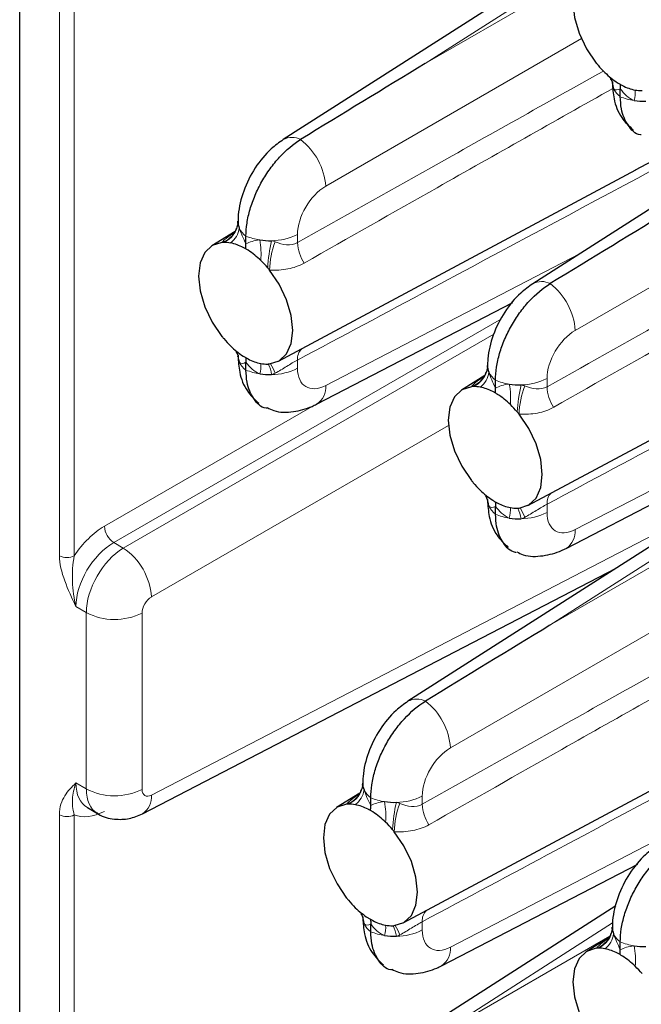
# Paper-space layout 'Blatt4' of a CAD drawing. Header units: millimetres. Extents: x 5 to 418, y 2 to 292.
# Tile 57 of 77: x 236 to 248, y 153 to 171. Entities that reach past the tile are written whole.
import ezdxf

# ---------------------------------------------------------------- set-up
doc = ezdxf.new("R2010")
doc.units = ezdxf.units.MM

psp = doc.layouts.new('Blatt4')

# ---------------------------------------------------------------- linework, layer by layer
at = {"color": 7, "linetype": 'Continuous', "lineweight": 25}
for p, q in [((236.215, 137.931), (236.215, 225.345)), ((247.408, 172.801), (241.162, 168.807)), ((247.776, 168.239), (252.338, 170.681)), ((252.093, 170.097), (245.846, 166.103)), ((247.49, 169.614), (247.49, 169.761)), ((241.071, 164.649), (247.783, 168.242)), ((240.311, 167.236), (240.313, 167.275)), ((240.259, 167.085), (239.821, 166.813)), ((240.278, 167.118), (240.288, 167.144)), ((240.463, 166.851), (240.463, 166.997)), ((241.788, 163.843), (245.474, 165.753)), ((245.755, 161.944), (252.468, 165.537)), ((240.463, 164.484), (240.463, 164.631)), ((244.962, 164.414), (244.973, 164.439)), ((244.996, 164.532), (244.998, 164.57)), ((244.944, 164.381), (244.506, 164.109)), ((245.148, 164.146), (245.148, 164.293)), ((246.473, 161.138), (250.159, 163.049)), ((249.75, 162.263), (243.504, 158.269)), ((245.148, 161.78), (245.148, 161.927)), ((238.518, 156.157), (247.41, 160.767)), ((243.413, 154.11), (250.125, 157.703)), ((242.653, 156.698), (242.656, 156.736)), ((242.601, 156.547), (242.164, 156.275)), ((242.62, 156.58), (242.631, 156.605)), ((242.805, 156.312), (242.805, 156.459)), ((237.485, 156.275), (237.675, 156.166)), ((244.131, 153.305), (247.816, 155.215)), ((247.408, 154.429), (241.162, 150.435)), ((242.805, 153.946), (242.805, 154.093)), ((247.305, 153.876), (247.315, 153.901)), ((247.338, 153.993), (247.34, 154.032)), ((247.286, 153.843), (246.848, 153.571)), ((247.49, 153.608), (247.49, 153.755))]:
    psp.add_line(p, q, dxfattribs=at)
at = {"color": 7, "linetype": 'Continuous', "lineweight": 18}
for p, q in [((236.961, 161.001), (236.961, 174.512)), ((237.24, 174.51), (237.24, 160.998)), ((247.344, 172.483), (243.826, 170.234)), ((243.826, 170.234), (247.295, 172.236)), ((246.759, 170.703), (241.96, 167.932)), ((251.444, 167.998), (246.644, 165.228)), ((241.43, 167.029), (241.43, 166.875)), ((241.96, 164.195), (246.725, 166.665)), ((245.259, 165.447), (237.982, 161.246)), ((238.159, 161.144), (245.115, 165.16)), ((241.43, 164.671), (241.43, 164.516)), ((246.114, 164.325), (246.114, 164.17)), ((246.644, 161.49), (251.41, 163.961)), ((237.806, 161.552), (241.703, 163.802)), ((244.262, 163.443), (238.689, 160.226)), ((238.689, 156.509), (249.584, 162.156)), ((246.114, 161.967), (246.114, 161.812)), ((249.686, 161.945), (246.168, 159.696)), ((246.168, 159.696), (249.637, 161.698)), ((237.982, 161.246), (238.159, 161.144)), ((237.466, 159.933), (237.271, 160.045)), ((249.101, 160.164), (244.302, 157.394)), ((237.466, 156.624), (237.466, 159.933)), ((238.513, 159.925), (238.513, 156.617)), ((237.271, 156.737), (237.466, 156.624)), ((243.772, 156.491), (243.772, 156.336)), ((236.961, 137.501), (236.961, 156.14)), ((237.24, 156.138), (237.24, 137.498)), ((244.302, 153.656), (249.067, 156.127)), ((243.772, 154.133), (243.772, 153.978)), ((247.344, 154.111), (243.826, 151.862)), ((243.826, 151.862), (247.295, 153.864))]:
    psp.add_line(p, q, dxfattribs=at)
at = {"color": 7, "linetype": 'Continuous', "lineweight": 25, "flags": 128}
for points in [[(247.038, 172.006), (246.857, 171.948), (246.718, 171.818), (246.63, 171.623), (246.601, 171.378), (246.63, 171.098), (246.718, 170.802), (246.857, 170.512), (247.038, 170.245)], [(240.011, 166.876), (239.83, 166.819), (239.691, 166.688), (239.604, 166.493), (239.574, 166.248), (239.604, 165.968), (239.691, 165.673), (239.83, 165.382), (240.011, 165.115)], [(240.904, 164.599), (241.086, 164.657), (241.224, 164.788), (241.312, 164.982), (241.342, 165.228), (241.312, 165.507), (241.224, 165.803), (241.086, 166.094), (240.904, 166.361)], [(244.695, 164.172), (244.514, 164.114), (244.375, 163.984), (244.288, 163.789), (244.258, 163.544), (244.288, 163.264), (244.375, 162.969), (244.514, 162.678), (244.695, 162.411)], [(245.589, 161.895), (245.77, 161.953), (245.909, 162.083), (245.996, 162.278), (246.026, 162.523), (245.996, 162.803), (245.909, 163.098), (245.77, 163.389), (245.589, 163.656)], [(242.353, 156.338), (242.172, 156.28), (242.033, 156.15), (241.946, 155.955), (241.916, 155.71), (241.946, 155.43), (242.033, 155.135), (242.172, 154.844), (242.353, 154.577)], [(243.247, 154.061), (243.428, 154.119), (243.567, 154.249), (243.654, 154.444), (243.684, 154.689), (243.654, 154.969), (243.567, 155.264), (243.428, 155.555), (243.247, 155.822)], [(247.038, 153.634), (246.857, 153.576), (246.718, 153.445), (246.63, 153.251), (246.601, 153.005), (246.63, 152.726), (246.718, 152.43), (246.857, 152.139), (247.038, 151.872)]]:
    psp.add_lwpolyline(points, dxfattribs=at)
at = {"color": 7, "linetype": 'Continuous', "lineweight": 25}
for centre, radius, start, end in [((248.623, 171.509), 2.027, 218.5813, 220.0888), ((248.506, 171.409), 1.874, 220.0481, 225.8225), ((248.26, 171.148), 1.515, 225.5928, 237.1612), ((247.602, 169.875), 0.262, 176.3392, 205.1679), ((247.937, 170.587), 0.866, 242.017, 258.8294), ((247.881, 170.326), 0.599, 259.2603, 271.6173), ((247.94, 170.805), 1.278, 261.3874, 271.3694), ((240.575, 167.258), 0.262, 176.34, 205.1671), ((240.061, 166.368), 0.511, 91.8594, 95.657), ((240.062, 166.279), 0.599, 79.2608, 91.6167), ((240.005, 166.019), 0.866, 62.017, 78.8292), ((240.913, 168.189), 1.278, 261.3871, 271.3694), ((239.682, 165.458), 1.515, 45.5927, 57.1613), ((239.436, 165.196), 1.874, 40.0482, 45.8228), ((239.345, 165.117), 1.994, 38.5683, 40.1007), ((241.57, 166.358), 1.994, 218.5683, 220.1007), ((241.481, 166.281), 1.876, 220.05, 225.8181), ((241.234, 166.018), 1.515, 225.5942, 237.1617), ((240.575, 164.745), 0.262, 176.34, 205.1671), ((240.91, 165.457), 0.866, 242.0165, 258.8273), ((240.854, 165.197), 0.6, 259.2695, 271.6128), ((240.854, 165.108), 0.511, 271.8594, 275.657), ((245.259, 164.554), 0.262, 176.3392, 205.1679), ((240.913, 165.676), 1.278, 261.3871, 271.3694), ((244.746, 163.663), 0.511, 91.8594, 95.657), ((244.746, 163.575), 0.599, 79.2608, 91.6167), ((244.69, 163.314), 0.866, 62.0171, 78.8292), ((245.597, 165.484), 1.278, 261.3874, 271.3694), ((244.366, 162.753), 1.515, 45.5927, 57.1613), ((244.121, 162.492), 1.874, 40.0477, 45.823), ((244.033, 162.415), 1.991, 38.5674, 40.1027), ((246.255, 163.654), 1.994, 218.5683, 220.1007), ((246.165, 163.577), 1.876, 220.05, 225.8181), ((245.918, 163.314), 1.515, 225.5942, 237.1616), ((245.259, 162.041), 0.262, 176.3392, 205.1679), ((245.594, 162.753), 0.866, 242.0165, 258.8273), ((245.538, 162.492), 0.6, 259.269, 271.6139), ((245.539, 162.403), 0.51, 271.8546, 275.6589), ((245.597, 162.971), 1.278, 261.3874, 271.3694), ((242.917, 156.72), 0.262, 176.34, 205.1671), ((242.404, 155.826), 0.515, 91.8668, 95.6393), ((242.404, 155.741), 0.599, 79.2612, 91.6191), ((242.348, 155.48), 0.866, 62.0191, 78.8272), ((243.255, 157.651), 1.278, 261.3874, 271.369), ((242.024, 154.919), 1.516, 45.594, 57.1599), ((241.779, 154.658), 1.873, 40.0467, 45.8227), ((241.68, 154.573), 2.004, 38.5745, 40.0998), ((243.936, 155.839), 2.024, 218.5817, 220.0914), ((243.821, 155.741), 1.874, 220.0471, 225.8223), ((243.576, 155.48), 1.516, 225.5942, 237.1597), ((242.917, 154.207), 0.262, 176.34, 205.1671), ((243.252, 154.919), 0.866, 242.0188, 258.8275), ((243.196, 154.658), 0.599, 259.2602, 271.62), ((243.196, 154.576), 0.518, 271.8778, 275.6254), ((247.602, 154.015), 0.262, 176.3392, 205.1679), ((243.255, 155.138), 1.278, 261.3874, 271.369), ((247.088, 153.122), 0.514, 91.8645, 95.6387), ((247.088, 153.037), 0.599, 79.2612, 91.6191), ((247.032, 152.776), 0.866, 62.019, 78.8274), ((247.94, 154.946), 1.278, 261.3874, 271.3694), ((246.708, 152.215), 1.516, 45.5941, 57.1598), ((246.463, 151.954), 1.874, 40.0468, 45.8226)]:
    psp.add_arc(centre, radius, start, end, dxfattribs=at)
at = {"color": 7, "linetype": 'Continuous', "lineweight": 18}
for centre, radius, start, end in [((246.971, 169.746), 0.393, 2.5169, 31.8567), ((247.73, 169.943), 0.407, 206.1668, 233.8725), ((247.9, 170.583), 1.053, 247.0412, 261.6921), ((247.26, 169.692), 0.511, 342.9335, 5.0684), ((241.328, 168.5), 0.349, 62.4686, 118.4163), ((240.736, 167.841), 1.227, 4.2326, 52.1425), ((239.868, 167.288), 0.446, 293.3448, 353.2389), ((239.857, 167.314), 0.464, 289.3965, 335.0387), ((239.93, 167.2), 0.411, 306.281, 352.588), ((240.703, 167.326), 0.407, 206.1668, 233.8725), ((240.937, 167.992), 1.081, 270.3273, 297.0842), ((240.874, 167.967), 1.053, 247.041, 261.6923), ((239.253, 166.654), 1.493, 355.6362, 10.4651), ((244.089, 166.201), 3.225, 167.2822, 176.428), ((242.525, 166.314), 1.621, 159.1812, 178.3653), ((242.196, 166.912), 0.767, 182.8053, 213.2763), ((246.012, 165.796), 0.349, 62.4686, 118.4163), ((245.421, 165.137), 1.227, 4.2326, 52.1425), ((239.944, 164.616), 0.393, 2.5166, 31.8564), ((241.692, 164.693), 0.263, 133.7793, 184.8391), ((240.703, 164.813), 0.407, 206.1668, 233.8725), ((240.233, 164.562), 0.511, 342.9323, 5.0696), ((240.874, 165.454), 1.053, 247.041, 261.6923), ((240.298, 164.305), 0.652, 8.1608, 26.6054), ((240.193, 164.13), 0.868, 19.837, 32.8698), ((240.937, 165.479), 1.081, 270.3273, 297.0842), ((244.552, 164.584), 0.446, 293.3447, 353.2393), ((244.615, 164.495), 0.411, 306.281, 352.588), ((245.387, 164.622), 0.407, 206.1668, 233.8725), ((244.541, 164.61), 0.465, 289.3973, 335.038), ((245.558, 165.262), 1.053, 247.0412, 261.6921), ((245.622, 165.288), 1.081, 270.327, 297.0843), ((241.577, 164.163), 0.384, 303.437, 4.6994), ((243.937, 163.949), 1.494, 355.6365, 10.4647), ((248.774, 163.496), 3.226, 167.2829, 176.4272), ((247.21, 163.61), 1.621, 159.1812, 178.3653), ((246.88, 164.208), 0.767, 182.8053, 213.2763), ((244.629, 161.912), 0.393, 2.5159, 31.8577), ((246.377, 161.989), 0.263, 133.7793, 184.8391), ((245.387, 162.109), 0.407, 206.1668, 233.8725), ((244.917, 161.858), 0.511, 342.9327, 5.0692), ((244.983, 161.601), 0.652, 8.1599, 26.6058), ((244.878, 161.426), 0.868, 19.838, 32.8689), ((245.558, 162.749), 1.053, 247.0412, 261.6921), ((245.622, 162.775), 1.081, 270.327, 297.0843), ((238.208, 161.58), 0.403, 183.9917, 236.0083), ((246.262, 161.459), 0.384, 303.438, 4.6984), ((237.483, 160.142), 1.209, 3.9924, 56.0075), ((237.103, 161.275), 0.309, 242.678, 296.4558), ((237.997, 160.961), 1.157, 242.6783, 296.4557), ((243.67, 157.962), 0.349, 62.4685, 118.4186), ((243.079, 157.303), 1.227, 4.233, 52.1421), ((242.21, 156.75), 0.446, 293.3449, 353.2391), ((237.997, 157.652), 1.157, 242.6783, 296.4557), ((238.323, 156.47), 0.368, 301.9882, 6.1404), ((242.199, 156.776), 0.464, 289.3952, 335.0401), ((242.272, 156.661), 0.411, 306.2801, 352.589), ((243.045, 156.788), 0.407, 206.1668, 233.8725), ((243.28, 157.454), 1.081, 270.3273, 297.0842), ((243.216, 157.428), 1.053, 247.0412, 261.6921), ((241.595, 156.115), 1.493, 355.6363, 10.4649), ((246.432, 155.663), 3.225, 167.2824, 176.4275), ((244.867, 155.776), 1.621, 159.1815, 178.3649), ((244.538, 156.374), 0.767, 182.8057, 213.2757), ((237.103, 156.414), 0.309, 242.678, 296.4558), ((242.287, 154.078), 0.393, 2.5164, 31.8572), ((244.034, 154.155), 0.263, 133.7745, 184.8434), ((243.045, 154.275), 0.407, 206.1668, 233.8725), ((243.216, 154.916), 1.053, 247.0412, 261.6921), ((242.575, 154.024), 0.511, 342.9322, 5.0697), ((242.644, 153.768), 0.648, 8.1044, 26.6628), ((242.536, 153.592), 0.868, 19.8363, 32.8705), ((243.28, 154.941), 1.081, 270.3273, 297.0842), ((246.895, 154.046), 0.446, 293.3452, 353.2388), ((246.957, 153.957), 0.411, 306.2801, 352.589), ((247.73, 154.083), 0.407, 206.1668, 233.8725), ((246.884, 154.072), 0.464, 289.3955, 335.0393), ((247.9, 154.724), 1.053, 247.0412, 261.6921), ((243.919, 153.625), 0.384, 303.436, 4.6996), ((246.28, 153.411), 1.494, 355.637, 10.4643)]:
    psp.add_arc(centre, radius, start, end, dxfattribs=at)
at = {"color": 7, "linetype": 'Continuous', "lineweight": 25}
for centre in [(243.84, 169.63), (248.525, 166.925), (246.182, 159.091)]:
    psp.add_ellipse(centre, major_axis=(20.258, 12.315), ratio=0.022083, start_param=1.558058, end_param=1.673678, dxfattribs=at)
at = {"color": 7, "linetype": 'Continuous', "lineweight": 18}
for centre, major_axis, ratio, start_param, end_param in [((241.974, 167.328), (0.39, 0.641), 0.592292, 0.825291, 2.369907), ((246.658, 164.623), (0.39, 0.641), 0.592292, 0.825291, 2.369907), ((241.974, 164.815), (0.39, 0.641), 0.592292, 2.369907, 3.914523), ((246.658, 162.11), (0.39, 0.641), 0.592292, 2.369907, 3.914523), ((237.829, 160.545), (0.65, 1.068), 0.592292, 0.825291, 1.505937), ((238.001, 160.44), (0.525, 0.851), 0.595951, 0.828964, 2.37358), ((238.178, 160.338), (0.505, 0.863), 0.581149, 0.814813, 2.35943), ((238.694, 160.024), (0.13, 0.214), 0.592292, 0.825291, 2.369907), ((244.316, 156.789), (0.39, 0.641), 0.592292, 0.825291, 2.369907), ((238.001, 157.132), (0.525, 0.851), 0.595951, 2.37358, 3.15906), ((238.178, 157.03), (0.505, 0.863), 0.581149, 2.35943, 3.139925), ((238.694, 156.716), (0.13, 0.214), 0.592292, 2.369907, 3.914523), ((237.829, 157.237), (0.65, 1.068), 0.592292, 3.233877, 3.914523), ((244.316, 154.276), (0.39, 0.641), 0.592292, 2.369907, 3.914523)]:
    psp.add_ellipse(centre, major_axis=major_axis, ratio=ratio, start_param=start_param, end_param=end_param, dxfattribs=at)
for points, knots in [([(252.22, 170.445), (249.457, 168.965), (245.86, 167.038), (242.263, 165.117), (241.43, 164.671)], [0, 0, 0, 0, 0.768249, 1, 1, 1, 1]), ([(241.43, 166.875), (242.263, 167.343), (244.177, 168.417), (246.092, 169.49), (247.172, 170.095)], [0, 0, 0, 0, 0.435452, 1, 1, 1, 1]), ([(247.351, 169.769), (246.25, 169.148), (244.317, 168.057), (242.386, 166.963), (241.554, 166.491)], [0, 0, 0, 0, 0.569523, 1, 1, 1, 1]), ([(256.904, 167.74), (254.141, 166.26), (250.544, 164.334), (246.948, 162.412), (246.114, 161.967)], [0, 0, 0, 0, 0.768249, 1, 1, 1, 1]), ([(246.114, 164.17), (246.948, 164.638), (248.862, 165.713), (250.776, 166.785), (251.857, 167.391)], [0, 0, 0, 0, 0.435452, 1, 1, 1, 1]), ([(240.011, 166.876), (240.017, 166.883), (240.055, 166.928), (240.122, 166.985), (240.218, 167.047), (240.243, 167.062)], [0, 0, 0, 0, 0.119851, 0.776491, 1, 1, 1, 1]), ([(252.036, 167.065), (250.935, 166.444), (249.002, 165.353), (247.07, 164.258), (246.239, 163.787)], [0, 0, 0, 0, 0.569523, 1, 1, 1, 1]), ([(241.01, 166.891), (241.083, 166.862), (241.155, 166.841), (241.297, 166.829), (241.368, 166.839), (241.43, 166.875)], [0, 0, 0, 0, 0.5, 0.5, 1, 1, 1, 1]), ([(241.554, 166.491), (241.461, 166.438), (241.359, 166.402), (241.14, 166.36), (241.024, 166.354), (240.904, 166.361)], [0, 0, 0, 0, 0.5, 0.5, 1, 1, 1, 1]), ([(241.43, 164.671), (241.399, 164.655), (241.366, 164.637), (241.298, 164.596), (241.262, 164.574), (241.155, 164.508), (241.083, 164.464), (241.01, 164.425)], [0, 0, 0, 0, 0.25, 0.25, 0.5, 0.5, 1, 1, 1, 1]), ([(244.695, 164.172), (244.701, 164.179), (244.74, 164.224), (244.806, 164.28), (244.903, 164.342), (244.927, 164.358)], [0, 0, 0, 0, 0.119851, 0.776491, 1, 1, 1, 1]), ([(245.694, 164.186), (245.767, 164.158), (245.839, 164.137), (245.982, 164.125), (246.052, 164.135), (246.114, 164.17)], [0, 0, 0, 0, 0.5, 0.5, 1, 1, 1, 1]), ([(246.239, 163.787), (246.145, 163.734), (246.043, 163.698), (245.824, 163.656), (245.709, 163.65), (245.589, 163.656)], [0, 0, 0, 0, 0.5, 0.5, 1, 1, 1, 1]), ([(246.114, 161.967), (246.083, 161.951), (246.051, 161.932), (245.982, 161.892), (245.946, 161.87), (245.839, 161.804), (245.767, 161.759), (245.694, 161.72)], [0, 0, 0, 0, 0.25, 0.25, 0.5, 0.5, 1, 1, 1, 1]), ([(236.961, 161.001), (236.961, 160.854), (237.004, 160.689), (237.12, 160.366), (237.196, 160.205), (237.271, 160.045)], [0, 0, 0, 0, 0.5, 0.5, 1, 1, 1, 1]), ([(237.24, 160.998), (237.223, 160.923), (237.214, 160.843), (237.203, 160.682), (237.203, 160.601), (237.212, 160.358), (237.234, 160.197), (237.271, 160.045)], [0, 0, 0, 0, 0.25, 0.25, 0.5, 0.5, 1, 1, 1, 1]), ([(254.562, 159.907), (251.799, 158.426), (248.202, 156.5), (244.605, 154.578), (243.772, 154.133)], [0, 0, 0, 0, 0.7682486, 1, 1, 1, 1]), ([(243.772, 156.336), (244.605, 156.804), (246.52, 157.879), (248.434, 158.951), (249.515, 159.557)], [0, 0, 0, 0, 0.435452, 1, 1, 1, 1]), ([(249.693, 159.231), (248.592, 158.61), (246.66, 157.519), (244.728, 156.424), (243.897, 155.953)], [0, 0, 0, 0, 0.569523, 1, 1, 1, 1]), ([(236.961, 156.14), (236.961, 156.287), (237.004, 156.402), (237.12, 156.59), (237.196, 156.665), (237.271, 156.737)], [0, 0, 0, 0, 0.5, 0.5, 1, 1, 1, 1]), ([(237.24, 156.138), (237.223, 156.194), (237.214, 156.244), (237.203, 156.341), (237.203, 156.388), (237.212, 156.529), (237.234, 156.629), (237.271, 156.737)], [0, 0, 0, 0, 0.25, 0.25, 0.5, 0.5, 1, 1, 1, 1]), ([(242.353, 156.338), (242.359, 156.345), (242.397, 156.39), (242.464, 156.446), (242.56, 156.508), (242.585, 156.524)], [0, 0, 0, 0, 0.11985, 0.776492, 1, 1, 1, 1]), ([(243.352, 156.352), (243.425, 156.324), (243.497, 156.303), (243.64, 156.291), (243.71, 156.301), (243.772, 156.336)], [0, 0, 0, 0, 0.5, 0.5, 1, 1, 1, 1]), ([(243.897, 155.953), (243.803, 155.9), (243.701, 155.864), (243.482, 155.822), (243.366, 155.816), (243.247, 155.822)], [0, 0, 0, 0, 0.5, 0.5, 1, 1, 1, 1]), ([(243.772, 154.133), (243.741, 154.117), (243.708, 154.098), (243.64, 154.058), (243.604, 154.036), (243.497, 153.97), (243.425, 153.926), (243.352, 153.887)], [0, 0, 0, 0, 0.25, 0.25, 0.5, 0.5, 1, 1, 1, 1]), ([(247.038, 153.634), (247.044, 153.641), (247.082, 153.686), (247.149, 153.742), (247.245, 153.804), (247.269, 153.82)], [0, 0, 0, 0, 0.119849, 0.776492, 1, 1, 1, 1])]:
    psp.add_open_spline(points, degree=3, knots=knots, dxfattribs=at)
at = {"color": 7, "linetype": 'Continuous', "lineweight": 25}
for points, knots in [([(247.302, 169.952), (247.31, 169.942), (247.333, 169.91), (247.339, 169.869), (247.339, 169.871), (247.339, 169.871)], [0, 0, 0, 0, 0.244908, 0.778691, 1, 1, 1, 1]), ([(247.34, 169.874), (247.346, 169.773), (247.361, 169.545), (247.483, 169.224), (247.653, 169.063), (247.729, 168.991)], [0, 0, 0, 0, 0.303836, 0.686795, 1, 1, 1, 1]), ([(247.88, 168.896), (247.876, 168.896), (247.769, 168.906), (247.626, 169.067), (247.504, 169.324), (247.494, 169.536), (247.49, 169.614)], [0, 0, 0, 0, 0.016726, 0.396809, 0.77696, 1, 1, 1, 1]), ([(241.162, 168.807), (241.085, 168.752), (240.887, 168.609), (240.62, 168.283), (240.404, 167.852), (240.32, 167.498), (240.314, 167.304), (240.313, 167.257)], [0, 0, 0, 0, 0.1590131, 0.4118731, 0.6709479, 0.9215182, 1, 1, 1, 1]), ([(240.463, 166.997), (240.463, 167.076), (240.47, 167.158), (240.495, 167.326), (240.515, 167.413), (240.566, 167.588), (240.597, 167.676), (240.671, 167.849), (240.714, 167.936), (240.809, 168.103), (240.86, 168.183), (240.972, 168.338), (241.032, 168.411), (241.217, 168.612), (241.352, 168.726), (241.489, 168.81)], [0, 0, 0, 0, 0.125, 0.125, 0.25, 0.25, 0.375, 0.375, 0.5, 0.5, 0.625, 0.625, 0.75, 0.75, 1, 1, 1, 1]), ([(240.312, 167.253), (240.311, 167.237), (240.309, 167.2), (240.288, 167.149), (240.275, 167.12)], [0, 0, 0, 0, 0.41602, 1, 1, 1, 1]), ([(240.28, 167.146), (240.275, 167.126), (240.262, 167.075), (240.229, 167.046), (240.232, 167.047), (240.232, 167.048)], [0, 0, 0, 0, 0.298933, 0.777581, 1, 1, 1, 1]), ([(245.846, 166.103), (245.77, 166.048), (245.571, 165.904), (245.305, 165.579), (245.088, 165.148), (245.004, 164.794), (244.999, 164.599), (244.997, 164.553)], [0, 0, 0, 0, 0.159013, 0.411873, 0.670948, 0.921518, 1, 1, 1, 1]), ([(245.148, 164.293), (245.148, 164.372), (245.154, 164.454), (245.18, 164.622), (245.199, 164.709), (245.251, 164.884), (245.282, 164.971), (245.356, 165.145), (245.399, 165.232), (245.493, 165.399), (245.545, 165.479), (245.656, 165.633), (245.716, 165.707), (245.901, 165.908), (246.037, 166.022), (246.174, 166.106)], [0, 0, 0, 0, 0.125, 0.125, 0.25, 0.25, 0.375, 0.375, 0.5, 0.5, 0.625, 0.625, 0.75, 0.75, 1, 1, 1, 1]), ([(240.276, 164.823), (240.283, 164.813), (240.306, 164.781), (240.312, 164.739), (240.312, 164.741), (240.312, 164.742)], [0, 0, 0, 0, 0.244883, 0.778691, 1, 1, 1, 1]), ([(240.313, 164.744), (240.319, 164.643), (240.334, 164.415), (240.456, 164.095), (240.626, 163.934), (240.702, 163.861)], [0, 0, 0, 0, 0.303829, 0.686795, 1, 1, 1, 1]), ([(240.853, 163.766), (240.849, 163.766), (240.742, 163.776), (240.599, 163.937), (240.477, 164.194), (240.467, 164.406), (240.463, 164.484)], [0, 0, 0, 0, 0.016726, 0.396814, 0.77696, 1, 1, 1, 1]), ([(244.964, 164.441), (244.959, 164.422), (244.947, 164.371), (244.914, 164.341), (244.916, 164.343), (244.917, 164.344)], [0, 0, 0, 0, 0.298933, 0.777581, 1, 1, 1, 1]), ([(244.997, 164.549), (244.996, 164.533), (244.994, 164.496), (244.972, 164.445), (244.96, 164.415)], [0, 0, 0, 0, 0.416019, 1, 1, 1, 1]), ([(240.861, 163.779), (240.902, 163.758), (241.053, 163.682), (241.356, 163.692), (241.623, 163.761), (241.76, 163.829), (241.788, 163.843)], [0, 0, 0, 0, 0.140061, 0.524209, 0.90346, 1, 1, 1, 1]), ([(244.96, 162.118), (244.968, 162.108), (244.991, 162.077), (244.997, 162.035), (244.997, 162.037), (244.997, 162.037)], [0, 0, 0, 0, 0.244883, 0.778691, 1, 1, 1, 1]), ([(244.997, 162.04), (245.004, 161.939), (245.019, 161.711), (245.141, 161.39), (245.311, 161.229), (245.387, 161.157)], [0, 0, 0, 0, 0.303829, 0.686795, 1, 1, 1, 1]), ([(245.538, 161.062), (245.533, 161.062), (245.426, 161.072), (245.284, 161.233), (245.162, 161.49), (245.151, 161.702), (245.148, 161.78)], [0, 0, 0, 0, 0.016726, 0.396814, 0.77696, 1, 1, 1, 1]), ([(245.546, 161.075), (245.586, 161.054), (245.738, 160.978), (246.041, 160.988), (246.307, 161.057), (246.445, 161.125), (246.473, 161.138)], [0, 0, 0, 0, 0.140061, 0.524208, 0.90346, 1, 1, 1, 1]), ([(243.504, 158.269), (243.427, 158.214), (243.229, 158.071), (242.962, 157.745), (242.746, 157.314), (242.662, 156.96), (242.656, 156.765), (242.655, 156.719)], [0, 0, 0, 0, 0.1590128, 0.4118723, 0.6709508, 0.9215199, 1, 1, 1, 1]), ([(242.805, 156.459), (242.805, 156.538), (242.812, 156.62), (242.838, 156.788), (242.857, 156.875), (242.908, 157.05), (242.94, 157.137), (243.013, 157.311), (243.057, 157.398), (243.151, 157.565), (243.202, 157.645), (243.314, 157.799), (243.374, 157.873), (243.559, 158.074), (243.694, 158.188), (243.831, 158.272)], [0, 0, 0, 0, 0.125, 0.125, 0.25, 0.25, 0.375, 0.375, 0.5, 0.5, 0.625, 0.625, 0.75, 0.75, 1, 1, 1, 1]), ([(242.655, 156.715), (242.654, 156.699), (242.651, 156.662), (242.63, 156.611), (242.618, 156.582)], [0, 0, 0, 0, 0.41602, 1, 1, 1, 1]), ([(242.622, 156.607), (242.617, 156.588), (242.605, 156.537), (242.571, 156.507), (242.574, 156.509), (242.575, 156.51)], [0, 0, 0, 0, 0.298924, 0.777578, 1, 1, 1, 1]), ([(237.671, 156.174), (237.679, 156.167), (237.768, 156.094), (237.984, 156.05), (238.27, 156.052), (238.437, 156.123), (238.518, 156.157)], [0, 0, 0, 0, 0.036764, 0.389142, 0.702769, 1, 1, 1, 1]), ([(248.188, 155.565), (248.112, 155.509), (247.913, 155.366), (247.647, 155.04), (247.431, 154.609), (247.347, 154.256), (247.341, 154.061), (247.34, 154.015)], [0, 0, 0, 0, 0.159013, 0.411872, 0.670951, 0.92152, 1, 1, 1, 1]), ([(247.49, 153.755), (247.49, 153.834), (247.496, 153.915), (247.522, 154.083), (247.542, 154.171), (247.593, 154.346), (247.624, 154.433), (247.698, 154.607), (247.741, 154.694), (247.835, 154.86), (247.887, 154.941), (247.998, 155.095), (248.058, 155.168), (248.244, 155.37), (248.379, 155.484), (248.516, 155.567)], [0, 0, 0, 0, 0.125, 0.125, 0.25, 0.25, 0.375, 0.375, 0.5, 0.5, 0.625, 0.625, 0.75, 0.75, 1, 1, 1, 1]), ([(242.618, 154.284), (242.625, 154.274), (242.649, 154.243), (242.655, 154.201), (242.655, 154.203), (242.655, 154.203)], [0, 0, 0, 0, 0.244895, 0.778691, 1, 1, 1, 1]), ([(242.655, 154.206), (242.661, 154.105), (242.676, 153.877), (242.798, 153.557), (242.968, 153.395), (243.045, 153.323)], [0, 0, 0, 0, 0.303832, 0.686795, 1, 1, 1, 1]), ([(243.196, 153.228), (243.191, 153.228), (243.084, 153.238), (242.941, 153.399), (242.82, 153.656), (242.809, 153.868), (242.805, 153.946)], [0, 0, 0, 0, 0.016728, 0.39681, 0.77696, 1, 1, 1, 1]), ([(247.306, 153.903), (247.302, 153.884), (247.289, 153.833), (247.256, 153.803), (247.258, 153.805), (247.259, 153.805)], [0, 0, 0, 0, 0.298926, 0.777578, 1, 1, 1, 1]), ([(247.339, 154.01), (247.338, 153.995), (247.336, 153.958), (247.315, 153.907), (247.302, 153.877)], [0, 0, 0, 0, 0.416019, 1, 1, 1, 1]), ([(243.203, 153.241), (243.244, 153.22), (243.395, 153.144), (243.699, 153.154), (243.965, 153.223), (244.103, 153.291), (244.131, 153.305)], [0, 0, 0, 0, 0.140061, 0.524209, 0.903459, 1, 1, 1, 1])]:
    psp.add_open_spline(points, degree=3, knots=knots, dxfattribs=at)
for points in [[(247.439, 169.874), (247.454, 169.865), (247.469, 169.855), (247.485, 169.847)], [(247.485, 169.847), (247.5, 169.838), (247.515, 169.829), (247.53, 169.822)], [(247.485, 169.847), (247.488, 169.819), (247.49, 169.79), (247.49, 169.761)], [(240.458, 166.758), (240.461, 166.79), (240.463, 166.821), (240.463, 166.851)], [(240.458, 166.758), (240.442, 166.767), (240.427, 166.776), (240.412, 166.783)], [(240.503, 166.731), (240.488, 166.74), (240.473, 166.75), (240.458, 166.758)], [(240.412, 164.745), (240.427, 164.735), (240.442, 164.726), (240.458, 164.717)], [(240.458, 164.717), (240.473, 164.708), (240.488, 164.7), (240.503, 164.692)], [(240.458, 164.717), (240.461, 164.69), (240.463, 164.661), (240.463, 164.631)], [(245.142, 164.054), (245.127, 164.063), (245.112, 164.071), (245.096, 164.079)], [(245.142, 164.054), (245.146, 164.086), (245.148, 164.116), (245.148, 164.146)], [(245.188, 164.026), (245.173, 164.036), (245.157, 164.045), (245.142, 164.054)], [(245.096, 162.04), (245.112, 162.031), (245.127, 162.022), (245.142, 162.013)], [(245.142, 162.013), (245.157, 162.004), (245.173, 161.996), (245.188, 161.988)], [(245.142, 162.013), (245.146, 161.985), (245.148, 161.957), (245.148, 161.927)], [(242.8, 156.22), (242.803, 156.252), (242.805, 156.282), (242.805, 156.312)], [(242.8, 156.22), (242.785, 156.229), (242.769, 156.237), (242.754, 156.245)], [(242.846, 156.192), (242.83, 156.202), (242.815, 156.211), (242.8, 156.22)], [(242.754, 154.207), (242.769, 154.197), (242.785, 154.188), (242.8, 154.179)], [(242.8, 154.179), (242.815, 154.17), (242.83, 154.162), (242.846, 154.154)], [(242.8, 154.179), (242.803, 154.151), (242.805, 154.123), (242.805, 154.093)], [(247.485, 153.516), (247.469, 153.525), (247.454, 153.533), (247.439, 153.541)], [(247.485, 153.516), (247.488, 153.547), (247.49, 153.578), (247.49, 153.608)], [(247.53, 153.488), (247.515, 153.498), (247.5, 153.507), (247.485, 153.516)]]:
    psp.add_open_spline(points, degree=3, dxfattribs=at)
at = {"color": 7, "linetype": 'Continuous', "lineweight": 18}
for points in [[(247.49, 169.761), (247.44, 169.735), (247.393, 169.727), (247.364, 169.763)], [(247.748, 169.542), (247.641, 169.584), (247.557, 169.667), (247.49, 169.761)], [(240.338, 167.147), (240.366, 167.058), (240.413, 166.954), (240.463, 166.851)], [(240.463, 166.851), (240.53, 166.886), (240.614, 166.915), (240.721, 166.925)], [(240.943, 166.911), (240.967, 166.905), (240.989, 166.899), (241.01, 166.891)], [(240.463, 164.631), (240.413, 164.605), (240.366, 164.598), (240.338, 164.634)], [(240.721, 164.412), (240.614, 164.455), (240.53, 164.537), (240.463, 164.631)], [(241.01, 164.425), (240.989, 164.414), (240.967, 164.405), (240.943, 164.398)], [(245.022, 164.442), (245.051, 164.354), (245.097, 164.249), (245.148, 164.146)], [(245.148, 164.146), (245.214, 164.182), (245.298, 164.211), (245.406, 164.221)], [(245.628, 164.207), (245.651, 164.201), (245.673, 164.194), (245.694, 164.186)], [(245.148, 161.927), (245.097, 161.901), (245.051, 161.894), (245.022, 161.929)], [(245.406, 161.708), (245.298, 161.75), (245.214, 161.833), (245.148, 161.927)], [(245.694, 161.72), (245.673, 161.709), (245.651, 161.7), (245.628, 161.694)], [(242.68, 156.608), (242.708, 156.52), (242.755, 156.416), (242.805, 156.312)], [(242.805, 156.312), (242.872, 156.348), (242.956, 156.377), (243.064, 156.387)], [(243.286, 156.373), (243.309, 156.367), (243.331, 156.36), (243.352, 156.352)], [(242.805, 154.093), (242.755, 154.067), (242.708, 154.06), (242.68, 154.095)], [(243.064, 153.874), (242.956, 153.917), (242.872, 153.999), (242.805, 154.093)], [(247.364, 153.904), (247.393, 153.815), (247.44, 153.711), (247.49, 153.608)], [(243.352, 153.887), (243.331, 153.875), (243.309, 153.866), (243.286, 153.86)], [(247.49, 153.608), (247.557, 153.644), (247.641, 153.672), (247.748, 153.682)]]:
    psp.add_open_spline(points, degree=3, dxfattribs=at)

doc.saveas('drawing.dxf')
